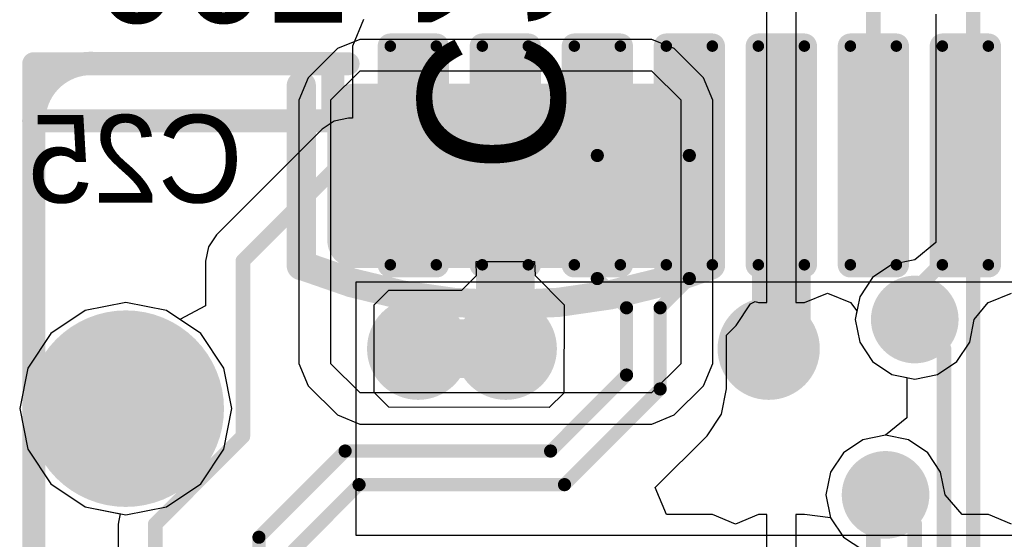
# Model space of a CAD drawing. Header units: millimetres. Extents: x 1.4 to 10.4, y 0 to 10.9.
# Tile 142 of 177: x 7.094 to 7.431, y 4.83 to 5.008. Entities that reach past the tile are written whole.
import ezdxf

# ---------------------------------------------------------------- set-up
doc = ezdxf.new("R2010")
doc.units = ezdxf.units.MM
doc.header["$MEASUREMENT"] = 0
for name, color, linetype in [('BottomLayer', 5, 'Continuous'), ('BottomOverlay', 54, 'Continuous'), ('BottomPaste', 16, 'Continuous'), ('BottomSolder', 6, 'Continuous'), ('DrillDrawing', 1, 'Continuous'), ('DrillGuide', 244, 'Continuous'), ('InternalPlane1', 76, 'Continuous'), ('InternalPlane2', 16, 'Continuous'), ('Mechanical2', 216, 'Continuous'), ('Mechanical32', 56, 'Continuous'), ('MultiLayer', 9, 'Continuous'), ('TopLayer', 1, 'Continuous'), ('TopOverlay', 2, 'Continuous'), ('TopPaste', 8, 'Continuous'), ('TopSolder', 216, 'Continuous')]:
    doc.layers.add(name, color=color, linetype=linetype)

msp = doc.modelspace()

# ---------------------------------------------------------------- linework, layer by layer
at = {"layer": 'BottomLayer'}
for p, q in [((7.40726, 5.00946), (7.40726, 4.93135)), ((7.21, 5.00082), (7.20235, 4.99765)), ((7.31, 5.00082), (7.21, 5.00082)), ((7.31765, 4.99765), (7.31, 5.00082)), ((7.31, 5.00082), (7.31, 5.00082)), ((7.20235, 4.99765), (7.19235, 4.98765)), ((7.20235, 4.99765), (7.20235, 4.99765)), ((7.32765, 4.98765), (7.31765, 4.99765)), ((7.21, 4.99), (7.2, 4.98)), ((7.31, 4.99), (7.21, 4.99)), ((7.32, 4.98), (7.31, 4.99)), ((7.19235, 4.98765), (7.18918, 4.98)), ((7.33082, 4.98), (7.32765, 4.98765)), ((7.32765, 4.98765), (7.32765, 4.98765)), ((7.18918, 4.98), (7.18918, 4.98)), ((7.18918, 4.98), (7.18918, 4.89)), ((7.2, 4.98), (7.2, 4.89)), ((7.32, 4.89), (7.32, 4.98)), ((7.33082, 4.89), (7.33082, 4.98)), ((7.40726, 4.93135), (7.4, 4.92539)), ((7.4, 4.92539), (7.3922, 4.92384)), ((7.3922, 4.92384), (7.38558, 4.91942)), ((7.38558, 4.91942), (7.38116, 4.9128)), ((7.12992, 4.91082), (7.11602, 4.90806)), ((7.14382, 4.90806), (7.12992, 4.91082)), ((7.38116, 4.9128), (7.37961, 4.905)), ((7.11602, 4.90806), (7.10424, 4.90018)), ((7.1556, 4.90018), (7.14382, 4.90806)), ((7.37961, 4.905), (7.38116, 4.8972)), ((7.10424, 4.90018), (7.09637, 4.8884)), ((7.16348, 4.8884), (7.1556, 4.90018)), ((7.38116, 4.8972), (7.38558, 4.89058)), ((7.09637, 4.8884), (7.0936, 4.8745)), ((7.16624, 4.8745), (7.16348, 4.8884)), ((7.18918, 4.89), (7.19235, 4.88235)), ((7.2, 4.89), (7.21, 4.88)), ((7.31, 4.88), (7.32, 4.89)), ((7.32765, 4.88235), (7.33082, 4.89)), ((7.33082, 4.89), (7.33082, 4.89)), ((7.38558, 4.89058), (7.3922, 4.88616)), ((7.3922, 4.88616), (7.39726, 4.88515)), ((7.39726, 4.88515), (7.39726, 4.87135)), ((7.19235, 4.88235), (7.19235, 4.88235)), ((7.19235, 4.88235), (7.20235, 4.87235)), ((7.31765, 4.87235), (7.32765, 4.88235)), ((7.21, 4.88), (7.31, 4.88)), ((7.0936, 4.8745), (7.09637, 4.8606)), ((7.16348, 4.8606), (7.16624, 4.8745)), ((7.20235, 4.87235), (7.21, 4.86918)), ((7.31, 4.86918), (7.31765, 4.87235)), ((7.31765, 4.87235), (7.31765, 4.87235)), ((7.39726, 4.87135), (7.39, 4.86539)), ((7.21, 4.86918), (7.21, 4.86918)), ((7.21, 4.86918), (7.31, 4.86918)), ((7.3822, 4.86384), (7.37558, 4.85942)), ((7.39, 4.86539), (7.3822, 4.86384)), ((7.09637, 4.8606), (7.10424, 4.84882)), ((7.1556, 4.84882), (7.16348, 4.8606)), ((7.37558, 4.85942), (7.37116, 4.8528)), ((7.37116, 4.8528), (7.36961, 4.845)), ((7.10424, 4.84882), (7.11602, 4.84094)), ((7.14382, 4.84094), (7.1556, 4.84882)), ((7.36961, 4.845), (7.37116, 4.8372)), ((7.11602, 4.84094), (7.12992, 4.83818)), ((7.12992, 4.83818), (7.14382, 4.84094)), ((7.37116, 4.8372), (7.37558, 4.83058)), ((7.37558, 4.83058), (7.3822, 4.82616))]:
    msp.add_line(p, q, dxfattribs=at)
at = {"layer": 'BottomLayer', "const_width": 0.005}
for points in [[(7.42, 4.635), (7.42, 5.025)], [(7.4, 4.905), (7.41, 4.895)], [(7.41, 4.645), (7.41, 4.895)], [(7.39, 4.845), (7.4, 4.835)], [(7.4, 4.655), (7.4, 4.835)]]:
    msp.add_lwpolyline(points, dxfattribs=at)
at = {"layer": 'BottomLayer'}
for points, const_width in [([(7.20567, 4.97618, 1), (7.21118, 4.97618, 1)], 0.00551), ([(7.30882, 4.97618, 1), (7.31433, 4.97618, 1)], 0.00551), ([(7.20567, 4.93209, 1), (7.21118, 4.93209, 1)], 0.00551), ([(7.30882, 4.93209, 1), (7.31433, 4.93209, 1)], 0.00551), ([(7.395, 4.905, 1), (7.405, 4.905, 1)], 0.01), ([(7.2225, 4.895, 1), (7.2375, 4.895, 1)], 0.015), ([(7.2525, 4.895, 1), (7.2675, 4.895, 1)], 0.015), ([(7.3425, 4.895, 1), (7.3575, 4.895, 1)], 0.015), ([(7.39875, 4.905, 1), (7.40125, 4.905, 1)], 0.0025), ([(7.40875, 4.895, 1), (7.41125, 4.895, 1)], 0.0025), ([(7.40875, 4.895, 1), (7.41125, 4.895, 1)], 0.0025), ([(7.11909, 4.8745, 1), (7.14075, 4.8745, 1)], 0.02165), ([(7.385, 4.845, 1), (7.395, 4.845, 1)], 0.01), ([(7.38875, 4.845, 1), (7.39125, 4.845, 1)], 0.0025), ([(7.39875, 4.835, 1), (7.40125, 4.835, 1)], 0.0025), ([(7.39875, 4.835, 1), (7.40125, 4.835, 1)], 0.0025)]:
    msp.add_lwpolyline(points, format="xyb", close=True, dxfattribs=dict(at, const_width=const_width))
for points in [[(7.31157, 4.92657), (7.31157, 4.98169), (7.20843, 4.92657), (7.20843, 4.98169)], [(7.31709, 4.93209), (7.31709, 4.97618), (7.20291, 4.93209), (7.20291, 4.97618)]]:
    msp.add_solid(points, dxfattribs=at)
at = {"layer": 'BottomOverlay', "const_width": 0.01}
for points in [[(7.19, 4.92341), (7.19, 4.985)], [(7.33, 4.92376), (7.33, 4.985)]]:
    msp.add_lwpolyline(points, dxfattribs=at)
at = {"layer": 'BottomOverlay', "const_width": 0.005}
for points in [[(7.1875, 4.985, 1), (7.1925, 4.985, 1)], [(7.3275, 4.985, 1), (7.3325, 4.985, 1)], [(7.1875, 4.92341, 1), (7.1925, 4.92341, 1)], [(7.18786, 4.92341, 1), (7.19286, 4.92341, 1)], [(7.3275, 4.92376, 1), (7.3325, 4.92376, 1)], [(7.32757, 4.92358, 1), (7.33257, 4.92358, 1)]]:
    msp.add_lwpolyline(points, format="xyb", close=True, dxfattribs=at)
at = {"layer": 'BottomOverlay', "const_width": 0.01}
msp.add_lwpolyline([(7.33007, 4.92358, -0.193223), (7.19036, 4.92341)], format="xyb", dxfattribs=at)
at = {"layer": 'BottomPaste', "const_width": 0.00551}
for points in [[(7.20567, 4.97618, 1), (7.21118, 4.97618, 1)], [(7.30882, 4.97618, 1), (7.31433, 4.97618, 1)], [(7.20567, 4.93209, 1), (7.21118, 4.93209, 1)], [(7.30882, 4.93209, 1), (7.31433, 4.93209, 1)]]:
    msp.add_lwpolyline(points, format="xyb", close=True, dxfattribs=at)
at = {"layer": 'BottomPaste'}
for points in [[(7.31157, 4.92657), (7.31157, 4.98169), (7.20843, 4.92657), (7.20843, 4.98169)], [(7.31709, 4.93209), (7.31709, 4.97618), (7.20291, 4.93209), (7.20291, 4.97618)]]:
    msp.add_solid(points, dxfattribs=at)
at = {"layer": 'BottomSolder'}
for points, const_width in [([(7.20367, 4.97618, 1), (7.21318, 4.97618, 1)], 0.00951), ([(7.30682, 4.97618, 1), (7.31633, 4.97618, 1)], 0.00951), ([(7.20367, 4.93209, 1), (7.21318, 4.93209, 1)], 0.00951), ([(7.30682, 4.93209, 1), (7.31633, 4.93209, 1)], 0.00951), ([(7.11709, 4.8745, 1), (7.14275, 4.8745, 1)], 0.02565)]:
    msp.add_lwpolyline(points, format="xyb", close=True, dxfattribs=dict(at, const_width=const_width))
for points in [[(7.31157, 4.92257), (7.31157, 4.98569), (7.20843, 4.92257), (7.20843, 4.98569)], [(7.32109, 4.93209), (7.32109, 4.97618), (7.19891, 4.93209), (7.19891, 4.97618)]]:
    msp.add_solid(points, dxfattribs=at)
at = {"layer": 'DrillDrawing'}
for points, const_width in [([(7.3975, 4.905, 1), (7.4025, 4.905, 1)], 0.005), ([(7.22625, 4.895, 1), (7.23375, 4.895, 1)], 0.0075), ([(7.25625, 4.895, 1), (7.26375, 4.895, 1)], 0.0075), ([(7.34625, 4.895, 1), (7.35375, 4.895, 1)], 0.0075), ([(7.3875, 4.845, 1), (7.3925, 4.845, 1)], 0.005)]:
    msp.add_lwpolyline(points, format="xyb", close=True, dxfattribs=dict(at, const_width=const_width))
at = {"layer": 'DrillGuide'}
for points, const_width in [([(7.3975, 4.905, 1), (7.4025, 4.905, 1)], 0.005), ([(7.22625, 4.895, 1), (7.23375, 4.895, 1)], 0.0075), ([(7.25625, 4.895, 1), (7.26375, 4.895, 1)], 0.0075), ([(7.34625, 4.895, 1), (7.35375, 4.895, 1)], 0.0075), ([(7.3875, 4.845, 1), (7.3925, 4.845, 1)], 0.005)]:
    msp.add_lwpolyline(points, format="xyb", close=True, dxfattribs=dict(at, const_width=const_width))
at = {"layer": 'InternalPlane1'}
for points, const_width in [([(7.3925, 4.905, 1), (7.4075, 4.905, 1)], 0.015), ([(7.22125, 4.895, 1), (7.23875, 4.895, 1)], 0.0175), ([(7.25125, 4.895, 1), (7.26875, 4.895, 1)], 0.0175), ([(7.11311, 4.8745, 1), (7.14673, 4.8745, 1)], 0.03362), ([(7.3825, 4.845, 1), (7.3975, 4.845, 1)], 0.015)]:
    msp.add_lwpolyline(points, format="xyb", close=True, dxfattribs=dict(at, const_width=const_width))
at = {"layer": 'InternalPlane2'}
for points, const_width in [([(7.3925, 4.905, 1), (7.4075, 4.905, 1)], 0.015), ([(7.34125, 4.895, 1), (7.35875, 4.895, 1)], 0.0175), ([(7.11311, 4.8745, 1), (7.14673, 4.8745, 1)], 0.03362), ([(7.3825, 4.845, 1), (7.3975, 4.845, 1)], 0.015)]:
    msp.add_lwpolyline(points, format="xyb", close=True, dxfattribs=dict(at, const_width=const_width))
at = {"layer": 'Mechanical2', "const_width": 0.00787}
for points in [[(7.09842, 4.9925), (7.206, 4.9925)], [(7.09842, 4.75639), (7.09842, 4.9925)]]:
    msp.add_lwpolyline(points, dxfattribs=at)
at = {"layer": 'Mechanical2', "const_width": 0.00394}
for points in [[(7.09645, 4.9925, 1), (7.10039, 4.9925, 1)], [(7.09645, 4.9925, 1), (7.10039, 4.9925, 1)], [(7.20403, 4.9925, 1), (7.20797, 4.9925, 1)]]:
    msp.add_lwpolyline(points, format="xyb", close=True, dxfattribs=at)
at = {"layer": 'MultiLayer'}
for points, const_width in [([(7.395, 4.905, 1), (7.405, 4.905, 1)], 0.01), ([(7.2225, 4.895, 1), (7.2375, 4.895, 1)], 0.015), ([(7.2525, 4.895, 1), (7.2675, 4.895, 1)], 0.015), ([(7.3425, 4.895, 1), (7.3575, 4.895, 1)], 0.015), ([(7.385, 4.845, 1), (7.395, 4.845, 1)], 0.01)]:
    msp.add_lwpolyline(points, format="xyb", close=True, dxfattribs=dict(at, const_width=const_width))
at = {"layer": 'TopLayer'}
for p, q in [((7.34933, 4.96111), (7.34933, 5.01147)), ((7.35933, 5.01147), (7.35933, 4.96111)), ((7.21131, 5.00768), (7.20752, 4.99852)), ((7.20752, 4.99852), (7.20752, 4.97386)), ((7.20124, 4.97289), (7.1971, 4.97013)), ((7.20611, 4.97386), (7.20124, 4.97289)), ((7.20752, 4.97386), (7.20611, 4.97386)), ((7.1971, 4.97013), (7.16099, 4.93401)), ((7.34933, 4.91076), (7.34933, 4.96111)), ((7.35933, 4.96111), (7.35933, 4.91076)), ((7.16099, 4.93401), (7.15823, 4.92988)), ((7.15823, 4.92988), (7.15726, 4.925)), ((7.15726, 4.925), (7.15726, 4.90969)), ((7.24984, 4.92484), (7.26984, 4.92484)), ((7.25, 4.92), (7.24984, 4.92484)), ((7.26984, 4.92484), (7.27, 4.92)), ((7.245, 4.915), (7.25, 4.92)), ((7.27, 4.92), (7.28, 4.91)), ((7.215, 4.91), (7.22, 4.915)), ((7.22, 4.915), (7.245, 4.915)), ((7.12992, 4.91082), (7.11602, 4.90806)), ((7.14382, 4.90806), (7.12992, 4.91082)), ((7.34379, 4.91032), (7.34542, 4.91119)), ((7.34542, 4.91119), (7.34646, 4.91076)), ((7.3622, 4.91076), (7.37008, 4.91402)), ((7.37008, 4.91402), (7.37795, 4.91076)), ((7.4252, 4.91076), (7.43307, 4.91402)), ((7.11602, 4.90806), (7.10424, 4.90018)), ((7.14844, 4.90497), (7.14382, 4.90806)), ((7.15726, 4.90969), (7.14844, 4.90497)), ((7.215, 4.88), (7.215, 4.91)), ((7.28, 4.91), (7.27984, 4.87984)), ((7.33888, 4.90296), (7.34379, 4.91032)), ((7.34646, 4.91076), (7.34933, 4.91076)), ((7.35933, 4.91076), (7.3622, 4.91076)), ((7.37795, 4.91076), (7.38021, 4.90801)), ((7.38021, 4.90801), (7.37961, 4.905)), ((7.42039, 4.905), (7.42512, 4.91076)), ((7.42512, 4.91076), (7.4252, 4.91076)), ((7.37961, 4.905), (7.38116, 4.8972)), ((7.41884, 4.8972), (7.42039, 4.905)), ((7.33552, 4.89961), (7.33888, 4.90296)), ((7.33888, 4.90296), (7.33888, 4.90296)), ((7.10424, 4.90018), (7.09637, 4.8884)), ((7.33552, 4.88124), (7.33552, 4.89961)), ((7.38116, 4.8972), (7.38558, 4.89058)), ((7.41442, 4.89058), (7.41884, 4.8972)), ((7.09637, 4.8884), (7.0936, 4.8745)), ((7.38558, 4.89058), (7.3922, 4.88616)), ((7.4078, 4.88616), (7.41442, 4.89058)), ((7.3922, 4.88616), (7.4, 4.88461)), ((7.4, 4.88461), (7.4078, 4.88616)), ((7.3338, 4.87256), (7.33552, 4.88124)), ((7.22, 4.875), (7.215, 4.88)), ((7.27984, 4.87984), (7.27484, 4.87484)), ((7.0936, 4.8745), (7.09637, 4.8606)), ((7.27484, 4.87484), (7.22, 4.875)), ((7.32888, 4.8652), (7.3338, 4.87256)), ((7.31116, 4.84748), (7.32888, 4.86519)), ((7.32888, 4.86519), (7.32888, 4.8652)), ((7.3822, 4.86384), (7.37558, 4.85942)), ((7.39, 4.86539), (7.3822, 4.86384)), ((7.3978, 4.86384), (7.39, 4.86539)), ((7.40442, 4.85942), (7.3978, 4.86384)), ((7.09637, 4.8606), (7.10424, 4.84882)), ((7.37558, 4.85942), (7.37116, 4.8528)), ((7.40884, 4.8528), (7.40442, 4.85942)), ((7.37116, 4.8528), (7.36961, 4.845)), ((7.41039, 4.845), (7.40884, 4.8528)), ((7.10424, 4.84882), (7.11602, 4.84094)), ((7.31499, 4.83824), (7.31116, 4.84748)), ((7.36961, 4.845), (7.37116, 4.8372)), ((7.41627, 4.83824), (7.41039, 4.845)), ((7.41039, 4.845), (7.41039, 4.845)), ((7.41039, 4.845), (7.41039, 4.845)), ((7.41039, 4.845), (7.41039, 4.845)), ((7.41039, 4.845), (7.41039, 4.845)), ((7.41039, 4.845), (7.41039, 4.845)), ((7.11602, 4.84094), (7.12796, 4.83857)), ((7.12796, 4.83857), (7.1275, 4.83622)), ((7.33071, 4.83824), (7.31499, 4.83824)), ((7.33858, 4.83498), (7.33071, 4.83824)), ((7.34646, 4.83824), (7.33858, 4.83498)), ((7.34933, 4.83824), (7.34646, 4.83824)), ((7.34933, 4.78789), (7.34933, 4.83824)), ((7.3622, 4.83824), (7.35933, 4.83824)), ((7.35933, 4.83824), (7.35933, 4.78789)), ((7.37116, 4.8372), (7.3622, 4.83824)), ((7.3622, 4.83824), (7.3622, 4.83824)), ((7.3622, 4.83824), (7.3622, 4.83824)), ((7.37116, 4.8372), (7.37116, 4.8372)), ((7.4252, 4.83824), (7.41627, 4.83824)), ((7.43307, 4.83498), (7.4252, 4.83824)), ((7.1275, 4.83622), (7.12726, 4.835)), ((7.12726, 4.835), (7.12726, 4.72028))]:
    msp.add_line(p, q, dxfattribs=at)
for points, const_width in [([(7.38583, 4.96111), (7.38583, 5.01083)], 0.005), ([(7.25984, 4.89516), (7.25984, 4.96111)], 0.02), ([(7.35433, 4.89933), (7.35433, 4.96111)], 0.02), ([(7.17, 4.925), (7.20611, 4.96111)], 0.005), ([(7.20611, 4.96111), (7.22835, 4.96111)], 0.005), ([(7.29134, 4.919), (7.29134, 4.96111)], 0.0045), ([(7.32283, 4.919), (7.32283, 4.96111)], 0.0045), ([(7.41732, 4.93232), (7.41732, 4.96111)], 0.005), ([(7.4, 4.915), (7.41732, 4.93232)], 0.005), ([(7.17, 4.865), (7.17, 4.925)], 0.005), ([(7.29134, 4.919), (7.30134, 4.909)], 0.0045), ([(7.31284, 4.909), (7.32283, 4.919)], 0.0045), ([(7.4, 4.905), (7.4, 4.915)], 0.005), ([(7.30134, 4.886), (7.30134, 4.909)], 0.0045), ([(7.31284, 4.88124), (7.31284, 4.909)], 0.0045), ([(7.35, 4.895), (7.35433, 4.89933)], 0.02), ([(7.23, 4.895), (7.26, 4.895)], 0.02), ([(7.25984, 4.89516), (7.26, 4.895)], 0.02), ([(7.27534, 4.86), (7.30134, 4.886)], 0.0045), ([(7.2801, 4.8485), (7.31284, 4.88124)], 0.0045), ([(7.14, 4.835), (7.17, 4.865)], 0.005), ([(7.1755, 4.8305), (7.205, 4.86)], 0.0045), ([(7.205, 4.86), (7.27534, 4.86)], 0.0045), ([(7.187, 4.82574), (7.20976, 4.8485)], 0.0045), ([(7.20976, 4.8485), (7.2801, 4.8485)], 0.0045), ([(7.38583, 4.84083), (7.39, 4.845)], 0.005), ([(7.38583, 4.78789), (7.38583, 4.84083)], 0.005), ([(7.14, 4.715), (7.14, 4.835)], 0.005), ([(7.1755, 4.7105), (7.1755, 4.8305)], 0.0045)]:
    msp.add_lwpolyline(points, dxfattribs=dict(at, const_width=const_width))
for points, const_width in [([(7.21949, 4.99852, 1), (7.22146, 4.99852, 1)], 0.00197), ([(7.23524, 4.99852, 1), (7.2372, 4.99852, 1)], 0.00197), ([(7.25098, 4.99852, 1), (7.25295, 4.99852, 1)], 0.00197), ([(7.26673, 4.99852, 1), (7.2687, 4.99852, 1)], 0.00197), ([(7.28248, 4.99852, 1), (7.28445, 4.99852, 1)], 0.00197), ([(7.29823, 4.99852, 1), (7.3002, 4.99852, 1)], 0.00197), ([(7.31398, 4.99852, 1), (7.31594, 4.99852, 1)], 0.00197), ([(7.32972, 4.99852, 1), (7.33169, 4.99852, 1)], 0.00197), ([(7.34547, 4.99852, 1), (7.34744, 4.99852, 1)], 0.00197), ([(7.36122, 4.99852, 1), (7.36319, 4.99852, 1)], 0.00197), ([(7.37697, 4.99852, 1), (7.37894, 4.99852, 1)], 0.00197), ([(7.39272, 4.99852, 1), (7.39468, 4.99852, 1)], 0.00197), ([(7.40846, 4.99852, 1), (7.41043, 4.99852, 1)], 0.00197), ([(7.42421, 4.99852, 1), (7.42618, 4.99852, 1)], 0.00197), ([(7.25484, 4.96111, 1), (7.26484, 4.96111, 1)], 0.01), ([(7.34933, 4.96111, 1), (7.35933, 4.96111, 1)], 0.01), ([(7.20486, 4.96111, 1), (7.20736, 4.96111, 1)], 0.0025), ([(7.20486, 4.96111, 1), (7.20736, 4.96111, 1)], 0.0025), ([(7.2271, 4.96111, 1), (7.2296, 4.96111, 1)], 0.0025), ([(7.29021, 4.96111, 1), (7.29246, 4.96111, 1)], 0.00225), ([(7.32171, 4.96111, 1), (7.32396, 4.96111, 1)], 0.00225), ([(7.38458, 4.96111, 1), (7.38708, 4.96111, 1)], 0.0025), ([(7.41607, 4.96111, 1), (7.41857, 4.96111, 1)], 0.0025), ([(7.41607, 4.93232, 1), (7.41857, 4.93232, 1)], 0.0025), ([(7.41607, 4.93232, 1), (7.41857, 4.93232, 1)], 0.0025), ([(7.16875, 4.925, 1), (7.17125, 4.925, 1)], 0.0025), ([(7.16875, 4.925, 1), (7.17125, 4.925, 1)], 0.0025), ([(7.21949, 4.92371, 1), (7.22146, 4.92371, 1)], 0.00197), ([(7.23524, 4.92371, 1), (7.2372, 4.92371, 1)], 0.00197), ([(7.25098, 4.92371, 1), (7.25295, 4.92371, 1)], 0.00197), ([(7.26673, 4.92371, 1), (7.2687, 4.92371, 1)], 0.00197), ([(7.28248, 4.92371, 1), (7.28445, 4.92371, 1)], 0.00197), ([(7.29823, 4.92371, 1), (7.3002, 4.92371, 1)], 0.00197), ([(7.31398, 4.92371, 1), (7.31594, 4.92371, 1)], 0.00197), ([(7.32972, 4.92371, 1), (7.33169, 4.92371, 1)], 0.00197), ([(7.34547, 4.92371, 1), (7.34744, 4.92371, 1)], 0.00197), ([(7.36122, 4.92371, 1), (7.36319, 4.92371, 1)], 0.00197), ([(7.37697, 4.92371, 1), (7.37894, 4.92371, 1)], 0.00197), ([(7.39272, 4.92371, 1), (7.39468, 4.92371, 1)], 0.00197), ([(7.40846, 4.92371, 1), (7.41043, 4.92371, 1)], 0.00197), ([(7.42421, 4.92371, 1), (7.42618, 4.92371, 1)], 0.00197), ([(7.29021, 4.919, 1), (7.29246, 4.919, 1)], 0.00225), ([(7.29021, 4.919, 1), (7.29246, 4.919, 1)], 0.00225), ([(7.32171, 4.919, 1), (7.32396, 4.919, 1)], 0.00225), ([(7.32171, 4.919, 1), (7.32396, 4.919, 1)], 0.00225), ([(7.395, 4.905, 1), (7.405, 4.905, 1)], 0.01), ([(7.39875, 4.915, 1), (7.40125, 4.915, 1)], 0.0025), ([(7.39875, 4.915, 1), (7.40125, 4.915, 1)], 0.0025), ([(7.30021, 4.909, 1), (7.30246, 4.909, 1)], 0.00225), ([(7.30021, 4.909, 1), (7.30246, 4.909, 1)], 0.00225), ([(7.31171, 4.909, 1), (7.31396, 4.909, 1)], 0.00225), ([(7.31171, 4.909, 1), (7.31396, 4.909, 1)], 0.00225), ([(7.2225, 4.895, 1), (7.2375, 4.895, 1)], 0.015), ([(7.2525, 4.895, 1), (7.2675, 4.895, 1)], 0.015), ([(7.3425, 4.895, 1), (7.3575, 4.895, 1)], 0.015), ([(7.34933, 4.89933, 1), (7.35933, 4.89933, 1)], 0.01), ([(7.34933, 4.89933, 1), (7.35933, 4.89933, 1)], 0.01), ([(7.39875, 4.905, 1), (7.40125, 4.905, 1)], 0.0025), ([(7.225, 4.895, 1), (7.235, 4.895, 1)], 0.01), ([(7.25484, 4.89516, 1), (7.26484, 4.89516, 1)], 0.01), ([(7.25484, 4.89516, 1), (7.26484, 4.89516, 1)], 0.01), ([(7.255, 4.895, 1), (7.265, 4.895, 1)], 0.01), ([(7.255, 4.895, 1), (7.265, 4.895, 1)], 0.01), ([(7.345, 4.895, 1), (7.355, 4.895, 1)], 0.01), ([(7.11909, 4.8745, 1), (7.14075, 4.8745, 1)], 0.02165), ([(7.30021, 4.886, 1), (7.30246, 4.886, 1)], 0.00225), ([(7.30021, 4.886, 1), (7.30246, 4.886, 1)], 0.00225), ([(7.31171, 4.88124, 1), (7.31396, 4.88124, 1)], 0.00225), ([(7.31171, 4.88124, 1), (7.31396, 4.88124, 1)], 0.00225), ([(7.16875, 4.865, 1), (7.17125, 4.865, 1)], 0.0025), ([(7.16875, 4.865, 1), (7.17125, 4.865, 1)], 0.0025), ([(7.20388, 4.86, 1), (7.20613, 4.86, 1)], 0.00225), ([(7.20388, 4.86, 1), (7.20613, 4.86, 1)], 0.00225), ([(7.27421, 4.86, 1), (7.27646, 4.86, 1)], 0.00225), ([(7.27421, 4.86, 1), (7.27646, 4.86, 1)], 0.00225), ([(7.385, 4.845, 1), (7.395, 4.845, 1)], 0.01), ([(7.20864, 4.8485, 1), (7.21089, 4.8485, 1)], 0.00225), ([(7.20864, 4.8485, 1), (7.21089, 4.8485, 1)], 0.00225), ([(7.27897, 4.8485, 1), (7.28123, 4.8485, 1)], 0.00225), ([(7.27897, 4.8485, 1), (7.28123, 4.8485, 1)], 0.00225), ([(7.38875, 4.845, 1), (7.39125, 4.845, 1)], 0.0025), ([(7.38458, 4.84083, 1), (7.38708, 4.84083, 1)], 0.0025), ([(7.38458, 4.84083, 1), (7.38708, 4.84083, 1)], 0.0025), ([(7.13875, 4.835, 1), (7.14125, 4.835, 1)], 0.0025), ([(7.13875, 4.835, 1), (7.14125, 4.835, 1)], 0.0025), ([(7.17438, 4.8305, 1), (7.17662, 4.8305, 1)], 0.00225), ([(7.17438, 4.8305, 1), (7.17662, 4.8305, 1)], 0.00225)]:
    msp.add_lwpolyline(points, format="xyb", close=True, dxfattribs=dict(at, const_width=const_width))
for points in [[(7.2185, 4.92371), (7.23819, 4.92371), (7.2185, 4.99852), (7.23819, 4.99852)], [(7.22047, 4.92174), (7.23622, 4.92174), (7.22047, 5.00048), (7.23622, 5.00048)], [(7.25, 4.92371), (7.26968, 4.92371), (7.25, 4.99852), (7.26968, 4.99852)], [(7.25197, 4.92174), (7.26772, 4.92174), (7.25197, 5.00048), (7.26772, 5.00048)], [(7.2815, 4.92371), (7.30118, 4.92371), (7.2815, 4.99852), (7.30118, 4.99852)], [(7.28346, 4.92174), (7.29921, 4.92174), (7.28346, 5.00048), (7.29921, 5.00048)], [(7.31299, 4.92371), (7.33268, 4.92371), (7.31299, 4.99852), (7.33268, 4.99852)], [(7.31496, 4.92174), (7.33071, 4.92174), (7.31496, 5.00048), (7.33071, 5.00048)], [(7.34449, 4.92371), (7.36417, 4.92371), (7.34449, 4.99852), (7.36417, 4.99852)], [(7.34646, 4.92174), (7.3622, 4.92174), (7.34646, 5.00048), (7.3622, 5.00048)], [(7.37598, 4.92371), (7.39567, 4.92371), (7.37598, 4.99852), (7.39567, 4.99852)], [(7.37795, 4.92174), (7.3937, 4.92174), (7.37795, 5.00048), (7.3937, 5.00048)], [(7.40748, 4.92371), (7.42717, 4.92371), (7.40748, 4.99852), (7.42717, 4.99852)], [(7.40945, 4.92174), (7.4252, 4.92174), (7.40945, 5.00048), (7.4252, 5.00048)]]:
    msp.add_solid(points, dxfattribs=at)
at = {"layer": 'TopOverlay'}
for p, q in [((8.79134, 4.91781), (7.20866, 4.91781)), ((7.20866, 4.91781), (7.20866, 4.83119)), ((7.20866, 4.83119), (8.79134, 4.83119))]:
    msp.add_line(p, q, dxfattribs=at)
at = {"layer": 'TopOverlay', "const_width": 0.008}
msp.add_lwpolyline([(7.09843, 4.97293, -0.414214), (7.11811, 4.99261)], format="xyb", dxfattribs=at)
at = {"layer": 'TopOverlay'}
for points, const_width in [([(7.11611, 4.99261, 1), (7.12011, 4.99261, 1)], 0.004), ([(7.11614, 4.99261, 1), (7.12008, 4.99261, 1)], 0.00394), ([(7.19882, 4.99261, 1), (7.20276, 4.99261, 1)], 0.00394), ([(7.19882, 4.99261, 1), (7.20276, 4.99261, 1)], 0.00394), ([(7.09643, 4.97293, 1), (7.10043, 4.97293, 1)], 0.004), ([(7.09646, 4.97293, 1), (7.10039, 4.97293, 1)], 0.00394), ([(7.09646, 4.97293, 1), (7.10039, 4.97293, 1)], 0.00394), ([(7.19882, 4.97293, 1), (7.20276, 4.97293, 1)], 0.00394), ([(7.20669, 4.97293, 1), (7.21063, 4.97293, 1)], 0.00394)]:
    msp.add_lwpolyline(points, format="xyb", close=True, dxfattribs=dict(at, const_width=const_width))
at = {"layer": 'TopOverlay', "const_width": 0.00787}
for points in [[(7.11811, 4.99261), (7.20079, 4.99261)], [(7.20079, 4.97293), (7.20079, 4.99261)], [(7.09843, 4.97293), (7.20866, 4.97293)], [(7.09843, 4.77607), (7.09843, 4.97293)]]:
    msp.add_lwpolyline(points, dxfattribs=at)
at = {"layer": 'TopPaste', "const_width": 0.00197}
for points in [[(7.21949, 4.99852, 1), (7.22146, 4.99852, 1)], [(7.23524, 4.99852, 1), (7.2372, 4.99852, 1)], [(7.25098, 4.99852, 1), (7.25295, 4.99852, 1)], [(7.26673, 4.99852, 1), (7.2687, 4.99852, 1)], [(7.28248, 4.99852, 1), (7.28445, 4.99852, 1)], [(7.29823, 4.99852, 1), (7.3002, 4.99852, 1)], [(7.31398, 4.99852, 1), (7.31594, 4.99852, 1)], [(7.32972, 4.99852, 1), (7.33169, 4.99852, 1)], [(7.34547, 4.99852, 1), (7.34744, 4.99852, 1)], [(7.36122, 4.99852, 1), (7.36319, 4.99852, 1)], [(7.37697, 4.99852, 1), (7.37894, 4.99852, 1)], [(7.39272, 4.99852, 1), (7.39468, 4.99852, 1)], [(7.40846, 4.99852, 1), (7.41043, 4.99852, 1)], [(7.42421, 4.99852, 1), (7.42618, 4.99852, 1)], [(7.21949, 4.92371, 1), (7.22146, 4.92371, 1)], [(7.23524, 4.92371, 1), (7.2372, 4.92371, 1)], [(7.25098, 4.92371, 1), (7.25295, 4.92371, 1)], [(7.26673, 4.92371, 1), (7.2687, 4.92371, 1)], [(7.28248, 4.92371, 1), (7.28445, 4.92371, 1)], [(7.29823, 4.92371, 1), (7.3002, 4.92371, 1)], [(7.31398, 4.92371, 1), (7.31594, 4.92371, 1)], [(7.32972, 4.92371, 1), (7.33169, 4.92371, 1)], [(7.34547, 4.92371, 1), (7.34744, 4.92371, 1)], [(7.36122, 4.92371, 1), (7.36319, 4.92371, 1)], [(7.37697, 4.92371, 1), (7.37894, 4.92371, 1)], [(7.39272, 4.92371, 1), (7.39468, 4.92371, 1)], [(7.40846, 4.92371, 1), (7.41043, 4.92371, 1)], [(7.42421, 4.92371, 1), (7.42618, 4.92371, 1)]]:
    msp.add_lwpolyline(points, format="xyb", close=True, dxfattribs=at)
at = {"layer": 'TopPaste'}
for points in [[(7.2185, 4.92371), (7.23819, 4.92371), (7.2185, 4.99852), (7.23819, 4.99852)], [(7.22047, 4.92174), (7.23622, 4.92174), (7.22047, 5.00048), (7.23622, 5.00048)], [(7.25, 4.92371), (7.26968, 4.92371), (7.25, 4.99852), (7.26968, 4.99852)], [(7.25197, 4.92174), (7.26772, 4.92174), (7.25197, 5.00048), (7.26772, 5.00048)], [(7.2815, 4.92371), (7.30118, 4.92371), (7.2815, 4.99852), (7.30118, 4.99852)], [(7.28346, 4.92174), (7.29921, 4.92174), (7.28346, 5.00048), (7.29921, 5.00048)], [(7.31299, 4.92371), (7.33268, 4.92371), (7.31299, 4.99852), (7.33268, 4.99852)], [(7.31496, 4.92174), (7.33071, 4.92174), (7.31496, 5.00048), (7.33071, 5.00048)], [(7.34449, 4.92371), (7.36417, 4.92371), (7.34449, 4.99852), (7.36417, 4.99852)], [(7.34646, 4.92174), (7.3622, 4.92174), (7.34646, 5.00048), (7.3622, 5.00048)], [(7.37598, 4.92371), (7.39567, 4.92371), (7.37598, 4.99852), (7.39567, 4.99852)], [(7.37795, 4.92174), (7.3937, 4.92174), (7.37795, 5.00048), (7.3937, 5.00048)], [(7.40748, 4.92371), (7.42717, 4.92371), (7.40748, 4.99852), (7.42717, 4.99852)], [(7.40945, 4.92174), (7.4252, 4.92174), (7.40945, 5.00048), (7.4252, 5.00048)]]:
    msp.add_solid(points, dxfattribs=at)
at = {"layer": 'TopSolder'}
for points, const_width in [([(7.21831, 4.99852, 1), (7.22264, 4.99852, 1)], 0.00433), ([(7.23406, 4.99852, 1), (7.23839, 4.99852, 1)], 0.00433), ([(7.2498, 4.99852, 1), (7.25413, 4.99852, 1)], 0.00433), ([(7.26555, 4.99852, 1), (7.26988, 4.99852, 1)], 0.00433), ([(7.2813, 4.99852, 1), (7.28563, 4.99852, 1)], 0.00433), ([(7.29705, 4.99852, 1), (7.30138, 4.99852, 1)], 0.00433), ([(7.3128, 4.99852, 1), (7.31713, 4.99852, 1)], 0.00433), ([(7.32854, 4.99852, 1), (7.33287, 4.99852, 1)], 0.00433), ([(7.34429, 4.99852, 1), (7.34862, 4.99852, 1)], 0.00433), ([(7.36004, 4.99852, 1), (7.36437, 4.99852, 1)], 0.00433), ([(7.37579, 4.99852, 1), (7.38012, 4.99852, 1)], 0.00433), ([(7.39154, 4.99852, 1), (7.39587, 4.99852, 1)], 0.00433), ([(7.40728, 4.99852, 1), (7.41161, 4.99852, 1)], 0.00433), ([(7.42303, 4.99852, 1), (7.42736, 4.99852, 1)], 0.00433), ([(7.21831, 4.92371, 1), (7.22264, 4.92371, 1)], 0.00433), ([(7.23406, 4.92371, 1), (7.23839, 4.92371, 1)], 0.00433), ([(7.2498, 4.92371, 1), (7.25413, 4.92371, 1)], 0.00433), ([(7.26555, 4.92371, 1), (7.26988, 4.92371, 1)], 0.00433), ([(7.2813, 4.92371, 1), (7.28563, 4.92371, 1)], 0.00433), ([(7.29705, 4.92371, 1), (7.30138, 4.92371, 1)], 0.00433), ([(7.3128, 4.92371, 1), (7.31713, 4.92371, 1)], 0.00433), ([(7.32854, 4.92371, 1), (7.33287, 4.92371, 1)], 0.00433), ([(7.34429, 4.92371, 1), (7.34862, 4.92371, 1)], 0.00433), ([(7.36004, 4.92371, 1), (7.36437, 4.92371, 1)], 0.00433), ([(7.37579, 4.92371, 1), (7.38012, 4.92371, 1)], 0.00433), ([(7.39154, 4.92371, 1), (7.39587, 4.92371, 1)], 0.00433), ([(7.40728, 4.92371, 1), (7.41161, 4.92371, 1)], 0.00433), ([(7.42303, 4.92371, 1), (7.42736, 4.92371, 1)], 0.00433), ([(7.11709, 4.8745, 1), (7.14275, 4.8745, 1)], 0.02565)]:
    msp.add_lwpolyline(points, format="xyb", close=True, dxfattribs=dict(at, const_width=const_width))
for points in [[(7.22047, 4.91938), (7.23622, 4.91938), (7.22047, 5.00285), (7.23622, 5.00285)], [(7.25197, 4.91938), (7.26772, 4.91938), (7.25197, 5.00285), (7.26772, 5.00285)], [(7.28346, 4.91938), (7.29921, 4.91938), (7.28346, 5.00285), (7.29921, 5.00285)], [(7.31496, 4.91938), (7.33071, 4.91938), (7.31496, 5.00285), (7.33071, 5.00285)], [(7.34646, 4.91938), (7.3622, 4.91938), (7.34646, 5.00285), (7.3622, 5.00285)], [(7.37795, 4.91938), (7.3937, 4.91938), (7.37795, 5.00285), (7.3937, 5.00285)], [(7.40945, 4.91938), (7.4252, 4.91938), (7.40945, 5.00285), (7.4252, 5.00285)], [(7.21614, 4.92371), (7.24055, 4.92371), (7.21614, 4.99852), (7.24055, 4.99852)], [(7.24764, 4.92371), (7.27205, 4.92371), (7.24764, 4.99852), (7.27205, 4.99852)], [(7.27913, 4.92371), (7.30354, 4.92371), (7.27913, 4.99852), (7.30354, 4.99852)], [(7.31063, 4.92371), (7.33504, 4.92371), (7.31063, 4.99852), (7.33504, 4.99852)], [(7.34213, 4.92371), (7.36654, 4.92371), (7.34213, 4.99852), (7.36654, 4.99852)], [(7.37362, 4.92371), (7.39803, 4.92371), (7.37362, 4.99852), (7.39803, 4.99852)], [(7.40512, 4.92371), (7.42953, 4.92371), (7.40512, 4.99852), (7.42953, 4.99852)]]:
    msp.add_solid(points, dxfattribs=at)

# ---------------------------------------------------------------- texts
at = {"layer": 'BottomOverlay', "text_generation_flag": 2}
msp.add_text('C25', height=0.03, rotation=360, dxfattribs=at).set_placement((7.17, 4.945))
at = {"layer": 'Mechanical2', "text_generation_flag": 2}
msp.add_text('100', height=0.04, rotation=360, dxfattribs=at).set_placement((7.208, 5.0065))
at = {"layer": 'Mechanical32', "text_generation_flag": 2}
msp.add_text('C25', height=0.05, rotation=270, dxfattribs=at).set_placement((7.23, 4.955))

doc.saveas('drawing.dxf')
